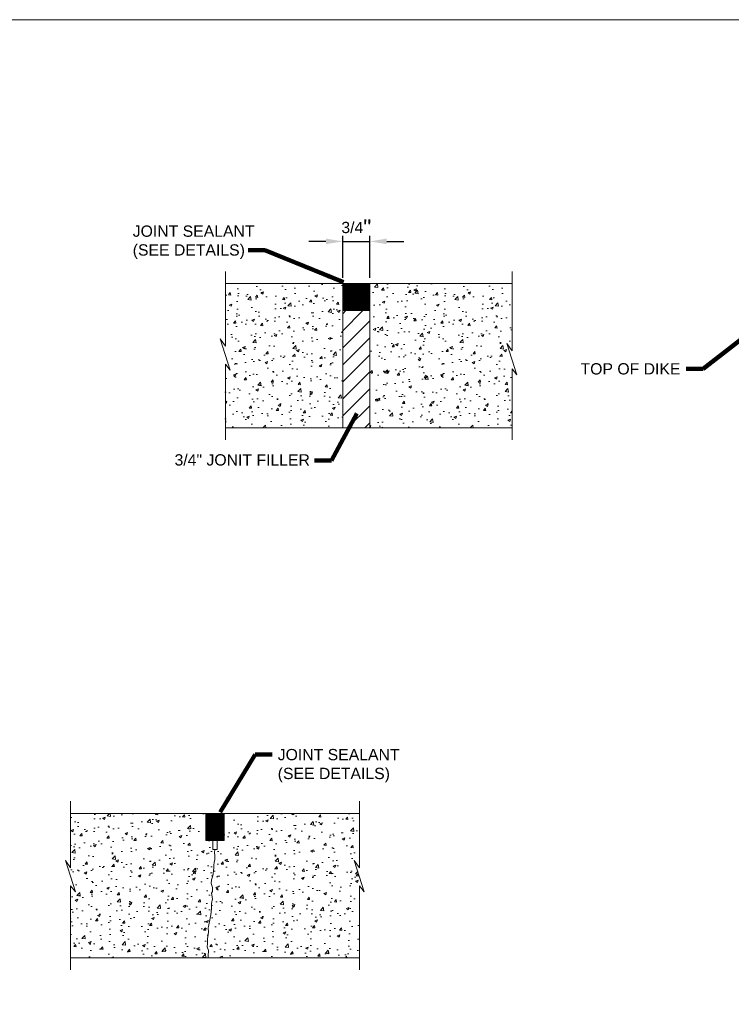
# Model space of a CAD drawing. Header units: inches. Extents: x -981 to -621, y 39 to 285.
# Tile 3 of 5: x -886 to -792, y 154 to 285. Entities that reach past the tile are written whole.
import ezdxf

# ---------------------------------------------------------------- set-up
doc = ezdxf.new("R2010")
doc.units = ezdxf.units.IN
doc.header["$MEASUREMENT"] = 0
doc.layers.get('DefPoints').update_dxf_attribs({"lineweight": 0})
for name, color, linetype, lineweight in [('C-Detl-Grph-Wt 0', 4, 'Continuous', 0), ('G-ANNO-DIMS', 2, 'Continuous', 0), ('G-ANNO-MASK', 1, 'Continuous', 0), ('G-ANNO-NOTE', 4, 'Continuous', 30), ('G-ANNO-PATT', 250, 'Continuous', 0)]:
    doc.layers.add(name, color=color, linetype=linetype, lineweight=lineweight)
doc.layers.add('G-ANNO-NPLT', color=2, linetype='Continuous', lineweight=0, plot=False)
doc.styles.add("AEC_AC_05ArchDims-CC_1_1'", font='arial.ttf', dxfattribs={"height": 1.5})
doc.styles.add("AEC_AC_44Text-LeftTop_1_1'", font='arial.ttf', dxfattribs={"height": 1.5})
doc.styles.add('Style-Arial', font='arial.ttf')
doc.dimstyles.new("AEC_AC_05_Arch-Dims_1_1'", dxfattribs={"dimtxt": 1.5, "dimasz": 2.25, "dimexe": 0.75, "dimexo": 0.75, "dimgap": 0.75, "dimtad": 1, "dimdec": 4, "dimzin": 15, "dimdsep": 46, "dimlunit": 4, "dimtxsty": "AEC_AC_05ArchDims-CC_1_1'", "dimcen": 0.09, "dimclrd": 256, "dimclre": 256, "dimazin": 2, "dimtfac": 0.7, "dimtdec": 4, "dimtix": 1, "dimtmove": 1, "dimatfit": 3, "dimfxl": 1, "dimfrac": 1, "dimtolj": 1, "dimtzin": 15, "dimlwd": 30, "dimlwe": 30, "dimarcsym": 0})
doc.dimstyles.new("AEC_AC_44_Notes_1_1'", dxfattribs={"dimtxt": 1.5, "dimasz": 2.25, "dimexe": 0.75, "dimexo": 0.75, "dimgap": 0.75, "dimtad": 1, "dimjust": 1, "dimdec": 3, "dimzin": 15, "dimdsep": 46, "dimlunit": 5, "dimtxsty": "AEC_AC_44Text-LeftTop_1_1'", "dimblk": 'NONE', "dimcen": 0.09, "dimclrd": 256, "dimclre": 256, "dimazin": 2, "dimtfac": 0.7, "dimtdec": 3, "dimtmove": 1, "dimatfit": 1, "dimfxl": 1, "dimfrac": 1, "dimtolj": 1, "dimtzin": 15, "dimlwd": 30, "dimlwe": 30, "dimarcsym": 0})

# ---------------------------------------------------------------- blocks, each defined once
blk = doc.blocks.new('_None')
blk = doc.blocks.new('*D66')
at = {"layer": 'DefPoints', "color": 0, "transparency": 16777216}
for p in [(-839.81, 255.68), (-843.41, 250.09), (-839.81, 250.09)]:
    blk.add_point(p, dxfattribs=at)
at = {"layer": 'G-ANNO-DIMS', "lineweight": 30, "transparency": 16777216}
for p, q in [((-843.41, 250.84), (-843.41, 256.43)), ((-839.81, 250.84), (-839.81, 256.43)), ((-845.66, 255.68), (-847.91, 255.68)), ((-843.41, 255.68), (-839.81, 255.68)), ((-837.56, 255.68), (-835.31, 255.68))]:
    blk.add_line(p, q, dxfattribs=at)
at = {"layer": 'G-ANNO-DIMS', "transparency": 16777216}
for points in [[(-845.66, 256.06), (-845.66, 255.31), (-843.41, 255.68)], [(-837.56, 256.06), (-837.56, 255.31), (-839.81, 255.68)]]:
    blk.add_solid(points, dxfattribs=at)
at = {"layer": 'G-ANNO-DIMS', "color": 0, "lineweight": 30, "transparency": 16777216, "insert": (-841.61, 257.52), "char_height": 1.5, "attachment_point": 5, "style": "AEC_AC_05ArchDims-CC_1_1'"}
blk.add_mtext('\\A1;3/4{\\H1.42857x;"}', dxfattribs=at)

msp = doc.modelspace()

# ---------------------------------------------------------------- hatches: boundary and pattern name
at = {"layer": 'G-ANNO-PATT'}
h = msp.add_hatch(dxfattribs=at)
h.set_pattern_fill('AR-CONC', color=256, style=0, pattern_type=2)
h.set_pattern_definition([(50, (-850.041, 240.4337), (3.5863, -0.31376), [0.375, -4.125]), (355, (-850.041, 240.4337), (-0.6938, 3.761), [0.3, -3.3]), (100.451, (-849.742, 240.4075), (2.89254, 3.4472), [0.3187, -3.5057]), (46.184, (-850.041, 241.4337), (5.3362, -0.8276), [0.5625, -6.1875]), (96.636, (-849.596, 241.3647), (4.6733, 4.8706), [0.478, -5.2586]), (351.184, (-850.041, 241.4337), (4.6733, 4.8706), [0.45, -4.95]), (21, (-849.541, 241.1837), (2.98453, -2.0131), [0.375, -4.125]), (326, (-849.541, 241.1837), (1.2166, 3.62575), [0.3, -3.3]), (71.451, (-849.292, 241.016), (4.2011, 1.61266), [0.3187, -3.5057]), (37.5, (-850.0409, 240.4337), (0.0608, 1.66447), [0, -3.26, 0, -3.35, 0, -3.3125]), (7.5, (-850.0409, 240.4337), (1.31535, 1.97206), [0, -1.91, 0, -3.185, 0, -1.2625]), (327.5, (-851.1559, 240.4337), (2.66911, -0.11277), [0, -1.25, 0, -3.9, 0, -5.175]), (317.5, (-851.6559, 240.4337), (2.91593, 0.50052), [0, -1.625, 0, -2.59, 0, -3.675])])
h.paths.add_polyline_path([(-859.00129, 241.77721), (-859.68532, 242.7481), (-858.35674, 238.59204), (-859.00129, 239.3926), (-859.00129, 230.89871), (-846.20977, 230.89871), (-843.41163, 230.89871), (-843.41163, 232.50876), (-843.41163, 234.76916), (-843.41163, 237.02957), (-843.41163, 239.29315), (-843.41163, 241.55355), (-843.41163, 243.81237), (-843.41163, 246.07595), (-843.41163, 246.48838), (-843.41163, 246.56769), (-843.41163, 246.64859), (-843.41163, 246.7279), (-843.41163, 246.8088), (-843.41163, 246.88811), (-843.41163, 246.96742), (-843.41163, 247.04832), (-843.41163, 247.12764), (-843.41163, 247.20853), (-843.41163, 247.28785), (-843.41163, 247.36716), (-843.41163, 247.44806), (-843.41163, 247.52737), (-843.41163, 247.60827), (-843.41163, 247.68758), (-843.41163, 247.76689), (-843.41163, 247.84779), (-843.41163, 247.92711), (-843.41163, 248.008), (-843.41163, 248.08732), (-843.41163, 248.16663), (-843.41163, 248.24753), (-843.41163, 248.32684), (-843.41163, 248.40774), (-843.41163, 248.48705), (-843.41163, 248.56636), (-843.41163, 248.64726), (-843.41163, 248.72658), (-843.41163, 248.80747), (-843.41163, 248.88679), (-843.41163, 248.9661), (-843.41163, 249.047), (-843.41163, 249.12631), (-843.41163, 249.20721), (-843.41163, 249.28652), (-843.41163, 249.36583), (-843.41163, 249.44673), (-843.41163, 249.52605), (-843.41163, 249.60694), (-843.41163, 249.68626), (-843.41163, 249.76557), (-843.41163, 249.84647), (-843.41163, 249.92578), (-843.41163, 250.00668), (-843.41163, 250.08599), (-859.00129, 250.08599)])
h = msp.add_hatch(dxfattribs=at)
h.set_pattern_fill('AR-CONC', color=256, style=0, pattern_type=2)
h.set_pattern_definition([(50, (-822.523, 240.4337), (3.5863, -0.31376), [0.375, -4.125]), (355, (-822.523, 240.4337), (-0.69376, 3.76096), [0.3, -3.3]), (100.451, (-822.2243, 240.4075), (2.89254, 3.4472), [0.3187, -3.5057]), (46.184, (-822.523, 241.4337), (5.3362, -0.8276), [0.5625, -6.1875]), (96.636, (-822.0784, 241.3647), (4.6733, 4.8706), [0.478, -5.2586]), (351.184, (-822.523, 241.4337), (4.6733, 4.8706), [0.45, -4.95]), (21, (-822.023, 241.1837), (2.98453, -2.0131), [0.375, -4.125]), (326, (-822.023, 241.1837), (1.2166, 3.62575), [0.3, -3.3]), (71.451, (-821.7744, 241.016), (4.2011, 1.61266), [0.3187, -3.5057]), (37.5, (-822.5231, 240.4337), (0.0608, 1.66447), [0, -3.26, 0, -3.35, 0, -3.3125]), (7.5, (-822.5231, 240.4337), (1.31535, 1.97206), [0, -1.91, 0, -3.185, 0, -1.2625]), (327.5, (-823.6381, 240.4337), (2.66911, -0.11277), [0, -1.25, 0, -3.9, 0, -5.175]), (317.5, (-824.1381, 240.4337), (2.91593, 0.50052), [0, -1.625, 0, -2.59, 0, -3.675])])
h.paths.add_polyline_path([(-820.91543, 238.74223), (-820.27088, 237.94168), (-821.59946, 242.09773), (-820.91543, 241.12685), (-820.91543, 250.08599), (-839.81401, 250.08599), (-839.81401, 250.00668), (-839.81401, 249.92578), (-839.81401, 249.84647), (-839.81401, 249.76557), (-839.81401, 249.68626), (-839.81401, 249.60694), (-839.81401, 249.52605), (-839.81401, 249.44673), (-839.81401, 249.36583), (-839.81401, 249.28652), (-839.81401, 249.20721), (-839.81401, 249.12631), (-839.81401, 249.047), (-839.81401, 248.9661), (-839.81401, 248.88679), (-839.81401, 248.80747), (-839.81401, 248.72658), (-839.81401, 248.64726), (-839.81401, 248.56636), (-839.81401, 248.48705), (-839.81401, 248.40774), (-839.81401, 248.32684), (-839.81401, 248.24753), (-839.81401, 248.16663), (-839.81401, 248.08732), (-839.81401, 248.008), (-839.81401, 247.92711), (-839.81401, 247.84779), (-839.81401, 247.76689), (-839.81401, 247.68758), (-839.81401, 247.60827), (-839.81401, 247.52737), (-839.81401, 247.44806), (-839.81401, 247.36716), (-839.81401, 247.28785), (-839.81401, 247.20853), (-839.81401, 247.12764), (-839.81401, 247.04832), (-839.81401, 246.96742), (-839.81401, 246.88811), (-839.81401, 246.8088), (-839.81401, 246.7279), (-839.81401, 246.64859), (-839.81401, 246.56769), (-839.81401, 246.48838), (-839.81401, 245.15117), (-839.81401, 242.89076), (-839.81401, 240.62718), (-839.81401, 238.36678), (-839.81401, 236.10637), (-839.81401, 233.84438), (-839.81401, 231.58397), (-839.81401, 230.89871), (-820.91543, 230.89871)])
at = {"layer": 'G-ANNO-PATT', "extrusion": (1.9861e-05, -1.32191e-06, 1)}
h = msp.add_hatch(dxfattribs=at)
h.set_pattern_fill('AR-CONC', color=256, style=0, pattern_type=2)
h.set_pattern_definition([(50, (-874.0534, 172.653), (3.5863, -0.31376), [0.375, -4.125]), (355, (-874.0534, 172.653), (-0.69376, 3.76096), [0.3, -3.3]), (100.451, (-873.7546, 172.627), (2.89254, 3.4472), [0.3187, -3.5057]), (46.184, (-874.0534, 173.653), (5.3362, -0.8276), [0.5625, -6.1875]), (96.636, (-873.609, 173.584), (4.6733, 4.8706), [0.478, -5.2586]), (351.184, (-874.0534, 173.653), (4.6733, 4.8706), [0.45, -4.95]), (21, (-873.5534, 173.403), (2.98453, -2.0131), [0.375, -4.125]), (326, (-873.5534, 173.403), (1.2166, 3.62575), [0.3, -3.3]), (71.451, (-873.3047, 173.2353), (4.2011, 1.61266), [0.3187, -3.5057]), (37.5, (-874.0534, 172.653), (0.0608, 1.66447), [0, -3.26, 0, -3.35, 0, -3.3125]), (7.5, (-874.0534, 172.653), (1.31535, 1.97206), [0, -1.91, 0, -3.185, 0, -1.2625]), (327.5, (-875.1684, 172.653), (2.66911, -0.11277), [0, -1.25, 0, -3.9, 0, -5.175]), (317.5, (-875.6684, 172.653), (2.91593, 0.50052), [0, -1.625, 0, -2.59, 0, -3.675])])
h.paths.add_polyline_path([(-879.56625, 172.47408), (-880.25027, 173.44496), (-878.9217, 169.28891), (-879.56625, 170.08946), (-879.56625, 160.51852), (-861.28789, 160.51852), (-861.28789, 160.76597), (-861.25141, 161.49565), (-861.42589, 161.98421), (-861.39258, 162.4014), (-861.39258, 163.02638), (-861.25141, 163.93371), (-861.28789, 164.4889), (-861.25141, 164.66339), (-860.93733, 166.22902), (-860.83422, 167.02849), (-860.83422, 167.72326), (-860.72953, 168.34983), (-860.83422, 169.08109), (-860.72953, 169.32538), (-860.69622, 169.84725), (-860.86912, 170.36913), (-860.83422, 170.88942), (-860.65974, 171.4113), (-860.55663, 172.42015), (-860.52173, 172.80402), (-860.48683, 173.1879), (-860.41704, 173.57018), (-860.38214, 174.12696), (-860.45194, 174.47434), (-860.41704, 174.90898), (-860.67877, 174.90898), (-860.67877, 176.10818), (-861.57817, 176.10818), (-861.57817, 179.7058), (-879.56625, 179.7058)])
at = {"layer": 'G-ANNO-PATT', "extrusion": (-1.97315e-05, 2.50087e-06, 1)}
h = msp.add_hatch(dxfattribs=at)
h.set_pattern_fill('AR-CONC', color=256, style=0, pattern_type=2)
h.set_pattern_definition([(50, (-852.391, 172.3366), (3.5863, -0.31376), [0.375, -4.125]), (355, (-852.391, 172.3366), (-0.69376, 3.761), [0.3, -3.3]), (100.451, (-852.0923, 172.3105), (2.89254, 3.4472), [0.3187, -3.5057]), (46.184, (-852.391, 173.3366), (5.3362, -0.8276), [0.5625, -6.1875]), (96.636, (-851.9464, 173.2676), (4.6733, 4.8706), [0.478, -5.2586]), (351.184, (-852.391, 173.3366), (4.6733, 4.8706), [0.45, -4.95]), (21, (-851.891, 173.0866), (2.98453, -2.0131), [0.375, -4.125]), (326, (-851.891, 173.0866), (1.2166, 3.62575), [0.3, -3.3]), (71.451, (-851.6424, 172.919), (4.2011, 1.61266), [0.3187, -3.5057]), (37.5, (-852.3911, 172.3366), (0.0608, 1.66447), [0, -3.26, 0, -3.35, 0, -3.3125]), (7.5, (-852.3911, 172.3366), (1.31535, 1.97206), [0, -1.91, 0, -3.185, 0, -1.2625]), (327.5, (-853.5061, 172.3366), (2.66911, -0.11277), [0, -1.25, 0, -3.9, 0, -5.175]), (317.5, (-854.0061, 172.3366), (2.91593, 0.50052), [0, -1.625, 0, -2.59, 0, -3.675])])
h.paths.add_polyline_path([(-859.17976, 179.7058), (-859.17976, 176.10818), (-860.07917, 176.10818), (-860.07917, 174.90898), (-860.41704, 174.90898), (-860.45194, 174.47434), (-860.38214, 174.12696), (-860.41704, 173.57018), (-860.48683, 173.1879), (-860.52173, 172.80402), (-860.55663, 172.42015), (-860.65974, 171.4113), (-860.83422, 170.88942), (-860.86912, 170.36913), (-860.69622, 169.84725), (-860.72953, 169.32538), (-860.83422, 169.08109), (-860.72953, 168.34983), (-860.83422, 167.72326), (-860.83422, 167.02849), (-860.93733, 166.22902), (-861.25141, 164.66339), (-861.28789, 164.4889), (-861.25141, 163.93371), (-861.39258, 163.02638), (-861.39258, 162.4014), (-861.42589, 161.98421), (-861.25141, 161.49565), (-861.28789, 160.76597), (-861.28789, 160.51852), (-841.19169, 160.51852), (-841.19169, 170.08946), (-840.54714, 169.28891), (-841.87571, 173.44496), (-841.19169, 172.47408), (-841.19169, 179.7058)])

# ---------------------------------------------------------------- linework, layer by layer
at = {"layer": 'C-Detl-Grph-Wt 0'}
for p, q in [((-859.00129, 250.08599, 0.00197), (-839.81401, 250.08599, 0.00197)), ((-843.41163, 250.08599, 0.00197), (-843.41163, 230.89871, 0.00197)), ((-843.41163, 250.00668, 0.00197), (-839.81401, 250.00668, 0.00197)), ((-843.41163, 249.92578, 0.00197), (-839.81401, 249.92578, 0.00197)), ((-843.41163, 249.84647, 0.00197), (-839.81401, 249.84647, 0.00197)), ((-839.81401, 250.08599, 0.00197), (-839.81401, 230.89871, 0.00197)), ((-820.91543, 250.08599, 0.00197), (-839.81401, 250.08599, 0.00197)), ((-843.41163, 249.76557, 0.00197), (-839.81401, 249.76557, 0.00197)), ((-843.41163, 249.68626, 0.00197), (-839.81401, 249.68626, 0.00197)), ((-843.41163, 249.60694, 0.00197), (-839.81401, 249.60694, 0.00197)), ((-843.41163, 249.52605, 0.00197), (-839.81401, 249.52605, 0.00197)), ((-843.41163, 249.44673, 0.00197), (-839.81401, 249.44673, 0.00197)), ((-843.41163, 249.36583, 0.00197), (-839.81401, 249.36583, 0.00197)), ((-843.41163, 249.28652, 0.00197), (-839.81401, 249.28652, 0.00197)), ((-843.41163, 249.20721, 0.00197), (-839.81401, 249.20721, 0.00197)), ((-843.41163, 249.12631, 0.00197), (-839.81401, 249.12631, 0.00197)), ((-843.41163, 249.047, 0.00197), (-839.81401, 249.047, 0.00197)), ((-843.41163, 248.9661, 0.00197), (-839.81401, 248.9661, 0.00197)), ((-843.41163, 248.88679, 0.00197), (-839.81401, 248.88679, 0.00197)), ((-843.41163, 248.80747, 0.00197), (-839.81401, 248.80747, 0.00197)), ((-843.41163, 248.72658, 0.00197), (-839.81401, 248.72658, 0.00197)), ((-843.41163, 248.64726, 0.00197), (-839.81401, 248.64726, 0.00197)), ((-843.41163, 248.56636, 0.00197), (-839.81401, 248.56636, 0.00197)), ((-843.41163, 248.48705, 0.00197), (-839.81401, 248.48705, 0.00197)), ((-843.41163, 248.40774, 0.00197), (-839.81401, 248.40774, 0.00197)), ((-843.41163, 248.32684, 0.00197), (-839.81401, 248.32684, 0.00197)), ((-843.41163, 248.24753, 0.00197), (-839.81401, 248.24753, 0.00197)), ((-843.41163, 248.16663, 0.00197), (-839.81401, 248.16663, 0.00197)), ((-843.41163, 248.08732, 0.00197), (-839.81401, 248.08732, 0.00197)), ((-843.41163, 248.008, 0.00197), (-839.81401, 248.008, 0.00197)), ((-843.41163, 247.92711, 0.00197), (-839.81401, 247.92711, 0.00197)), ((-843.41163, 247.84779, 0.00197), (-839.81401, 247.84779, 0.00197)), ((-843.41163, 247.76689, 0.00197), (-839.81401, 247.76689, 0.00197)), ((-843.41163, 247.68758, 0.00197), (-839.81401, 247.68758, 0.00197)), ((-843.41163, 247.60827, 0.00197), (-839.81401, 247.60827, 0.00197)), ((-843.41163, 247.52737, 0.00197), (-839.81401, 247.52737, 0.00197)), ((-843.41163, 247.44806, 0.00197), (-839.81401, 247.44806, 0.00197)), ((-843.41163, 247.36716, 0.00197), (-839.81401, 247.36716, 0.00197)), ((-843.41163, 247.28785, 0.00197), (-839.81401, 247.28785, 0.00197)), ((-843.41163, 247.20853, 0.00197), (-839.81401, 247.20853, 0.00197)), ((-843.41163, 247.12764, 0.00197), (-839.81401, 247.12764, 0.00197)), ((-843.41163, 247.04832, 0.00197), (-839.81401, 247.04832, 0.00197)), ((-843.41163, 246.96742, 0.00197), (-839.81401, 246.96742, 0.00197)), ((-843.41163, 246.88811, 0.00197), (-839.81401, 246.88811, 0.00197)), ((-843.41163, 246.8088, 0.00197), (-839.81401, 246.8088, 0.00197)), ((-843.41163, 246.7279, 0.00197), (-839.81401, 246.7279, 0.00197)), ((-843.41163, 246.64859, 0.00197), (-839.81401, 246.64859, 0.00197)), ((-839.81401, 246.56769, 0.00197), (-843.41163, 246.56769, 0.00197)), ((-843.41163, 246.48838, 0.00197), (-839.81401, 246.48838, 0.00197)), ((-843.41163, 243.81237, 0.00197), (-840.73721, 246.48838, 0.00197)), ((-843.41163, 246.07595, 0.00197), (-843.00079, 246.48838, 0.00197)), ((-843.41163, 241.55355, 0.00197), (-839.81401, 245.15117, 0.00197)), ((-843.41163, 239.29315, 0.00197), (-839.81401, 242.89076, 0.00197)), ((-843.41163, 237.02957, 0.00197), (-839.81401, 240.62718, 0.00197)), ((-843.41163, 234.76916, 0.00197), (-839.81401, 238.36678, 0.00197)), ((-843.41163, 232.50876, 0.00197), (-839.81401, 236.10637, 0.00197)), ((-842.76127, 230.89871, 0.00197), (-839.81401, 233.84438, 0.00197)), ((-840.49927, 230.89871, 0.00197), (-839.81401, 231.58397, 0.00197)), ((-859.00129, 230.89871, 0.00197), (-839.81401, 230.89871, 0.00197)), ((-820.91543, 230.89871, 0.00197), (-846.20977, 230.89871, 0.00197)), ((-879.56625, 179.7058, 0.00197), (-841.19169, 179.7058, 0.00197)), ((-861.57817, 179.7058, 0.00197), (-861.57817, 176.10818, 0.00197)), ((-861.57817, 179.62648, 0.00197), (-859.17976, 179.62648, 0.00197)), ((-861.57817, 179.54559, 0.00197), (-859.17976, 179.54559, 0.00197)), ((-861.57817, 179.46627, 0.00197), (-859.17976, 179.46627, 0.00197)), ((-861.57817, 179.38537, 0.00197), (-859.17976, 179.38537, 0.00197)), ((-861.57817, 179.30606, 0.00197), (-859.17976, 179.30606, 0.00197)), ((-861.57817, 179.22675, 0.00197), (-859.17976, 179.22675, 0.00197)), ((-859.17976, 179.7058, 0.00197), (-859.17976, 176.10818, 0.00197)), ((-861.57817, 179.14585, 0.00197), (-859.17976, 179.14585, 0.00197)), ((-861.57817, 179.06654, 0.00197), (-859.17976, 179.06654, 0.00197)), ((-861.57817, 178.98564, 0.00197), (-859.17976, 178.98564, 0.00197)), ((-861.57817, 178.90633, 0.00197), (-859.17976, 178.90633, 0.00197)), ((-861.57817, 178.82701, 0.00197), (-859.17976, 178.82701, 0.00197)), ((-861.57817, 178.74612, 0.00197), (-859.17976, 178.74612, 0.00197)), ((-861.57817, 178.6668, 0.00197), (-859.17976, 178.6668, 0.00197)), ((-861.57817, 178.5859, 0.00197), (-859.17976, 178.5859, 0.00197)), ((-861.57817, 178.50659, 0.00197), (-859.17976, 178.50659, 0.00197)), ((-861.57817, 178.42728, 0.00197), (-859.17976, 178.42728, 0.00197)), ((-861.57817, 178.34638, 0.00197), (-859.17976, 178.34638, 0.00197)), ((-861.57817, 178.26707, 0.00197), (-859.17976, 178.26707, 0.00197)), ((-861.57817, 178.18617, 0.00197), (-859.17976, 178.18617, 0.00197)), ((-861.57817, 178.10686, 0.00197), (-859.17976, 178.10686, 0.00197)), ((-861.57817, 178.02754, 0.00197), (-859.17976, 178.02754, 0.00197)), ((-861.57817, 177.94665, 0.00197), (-859.17976, 177.94665, 0.00197)), ((-861.57817, 177.86733, 0.00197), (-859.17976, 177.86733, 0.00197)), ((-861.57817, 177.78643, 0.00197), (-859.17976, 177.78643, 0.00197)), ((-861.57817, 177.70712, 0.00197), (-859.17976, 177.70712, 0.00197)), ((-861.57817, 177.62781, 0.00197), (-859.17976, 177.62781, 0.00197)), ((-861.57817, 177.54691, 0.00197), (-859.17976, 177.54691, 0.00197)), ((-861.57817, 177.4676, 0.00197), (-859.17976, 177.4676, 0.00197)), ((-861.57817, 177.3867, 0.00197), (-859.17976, 177.3867, 0.00197)), ((-861.57817, 177.30739, 0.00197), (-859.17976, 177.30739, 0.00197)), ((-861.57817, 177.22807, 0.00197), (-859.17976, 177.22807, 0.00197)), ((-861.57817, 177.14718, 0.00197), (-859.17976, 177.14718, 0.00197)), ((-861.57817, 177.06786, 0.00197), (-859.17976, 177.06786, 0.00197)), ((-861.57817, 176.98696, 0.00197), (-859.17976, 176.98696, 0.00197)), ((-861.57817, 176.90765, 0.00197), (-859.17976, 176.90765, 0.00197)), ((-861.57817, 176.82834, 0.00197), (-859.17976, 176.82834, 0.00197)), ((-861.57817, 176.74744, 0.00197), (-859.17976, 176.74744, 0.00197)), ((-861.57817, 176.66813, 0.00197), (-859.17976, 176.66813, 0.00197)), ((-861.57817, 176.58723, 0.00197), (-859.17976, 176.58723, 0.00197)), ((-861.57817, 176.50792, 0.00197), (-859.17976, 176.50792, 0.00197)), ((-861.57817, 176.4286, 0.00197), (-859.17976, 176.4286, 0.00197)), ((-861.57817, 176.34771, 0.00197), (-859.17976, 176.34771, 0.00197)), ((-861.57817, 176.26839, 0.00197), (-859.17976, 176.26839, 0.00197)), ((-861.57817, 176.18749, 0.00197), (-859.17976, 176.18749, 0.00197)), ((-861.57817, 176.10818, 0.00197), (-859.17976, 176.10818, 0.00197)), ((-860.67877, 176.10818, 0.00197), (-860.67877, 174.90898, 0.00197)), ((-860.07917, 176.10818, 0.00197), (-860.07917, 174.90898, 0.00197)), ((-860.67877, 174.90898, 0.00197), (-860.07917, 174.90898, 0.00197)), ((-879.56625, 160.51852, 0.00197), (-841.19169, 160.51852, 0.00197))]:
    msp.add_line(p, q, dxfattribs=at)
at = {"layer": 'C-Detl-Grph-Wt 0', "elevation": 0.00197, "flags": 128}
msp.add_lwpolyline([(-860.41704, 174.90898), (-860.45194, 174.47434), (-860.38214, 174.12696), (-860.41704, 173.57018), (-860.48683, 173.1879), (-860.52173, 172.80402), (-860.55663, 172.42015), (-860.65974, 171.4113), (-860.83422, 170.88942), (-860.86912, 170.36913), (-860.69622, 169.84725), (-860.72953, 169.32538), (-860.83422, 169.08109), (-860.72953, 168.34983), (-860.83422, 167.72326), (-860.83422, 167.02849), (-860.93733, 166.22902), (-861.25141, 164.66339), (-861.28789, 164.4889), (-861.25141, 163.93371), (-861.39258, 163.02638), (-861.39258, 162.4014), (-861.42589, 161.98421), (-861.25141, 161.49565), (-861.28789, 160.76597), (-861.28789, 160.51852)], dxfattribs=at)
at = {"layer": 'G-ANNO-MASK'}
for p, q in [((-859.00129, 251.68493, 0.00197), (-859.00129, 241.77721, 0.00197)), ((-820.91543, 251.68493, 0.00197), (-820.91543, 241.12685, 0.00197)), ((-859.00129, 239.3926, 0.00197), (-859.00129, 229.29977, 0.00197)), ((-820.91543, 238.74223, 0.00197), (-820.91543, 229.29977, 0.00197)), ((-879.56625, 181.30474, 0.00197), (-879.56625, 172.47408, 0.00197)), ((-841.19169, 181.30474, 0.00197), (-841.19169, 172.47408, 0.00197)), ((-879.56625, 170.08946, 0.00197), (-879.56625, 158.91958, 0.00197)), ((-841.19169, 170.08946, 0.00197), (-841.19169, 158.91958, 0.00197))]:
    msp.add_line(p, q, dxfattribs=at)
for points in [[(-859.00129, 241.77721, 0.00197), (-859.68532, 242.7481, 0.00236), (-858.35674, 238.59204, 0.00236), (-859.00129, 239.3926, 0.00197)], [(-820.91543, 241.12685, 0.00197), (-821.59946, 242.09773, 0.00236), (-820.27088, 237.94168, 0.00236), (-820.91543, 238.74223, 0.00197)], [(-879.56625, 172.47408, 0.00197), (-880.25027, 173.44496, 0.00236), (-878.9217, 169.28891, 0.00236), (-879.56625, 170.08946, 0.00197)], [(-841.19169, 172.47408, 0.00197), (-841.87571, 173.44496, 0.00236), (-840.54714, 169.28891, 0.00236), (-841.19169, 170.08946, 0.00197)]]:
    msp.add_polyline3d(points, dxfattribs=at)
at = {"layer": 'G-ANNO-NPLT'}
msp.add_3dface([(-620.8441, 285.13311, -3.51772), (-980.8441, 285.13311, -3.51772), (-980.8441, 39.13311, -3.51772), (-620.8441, 39.13311, -3.51772)], dxfattribs=at)

# ---------------------------------------------------------------- texts
at = {"layer": 'G-ANNO-NOTE', "char_height": 1.5, "style": 'Style-Arial'}
for s, insert, attachment_point in [('JOINT SEALANT\\P(SEE DETAILS)', (-871.31086, 253.34385, 0.00197), 7), ('TOP OF DIKE', (-811.82783, 238.74249), 4), ('\\A1;3/4{\\A0;" JONIT FILLER}', (-865.75431, 227.40651), 1), ('JOINT SEALANT\\P(SEE DETAILS)', (-852.04907, 183.80572, 0.00197), 7)]:
    msp.add_mtext(s, dxfattribs=dict(at, insert=insert, attachment_point=attachment_point))

# ---------------------------------------------------------------- dimensions: what is measured, and where the dimension line sits
at = {"layer": 'G-ANNO-DIMS', "lineweight": 30}
dim = msp.add_linear_dim(base=(-839.81401, 255.68228, 0.00197), p1=(-843.41163, 250.08599, 0.00197), p2=(-839.81401, 250.08599, 0.00197), text='3/4{\\H1.42857x;"}', dimstyle="AEC_AC_05_Arch-Dims_1_1'", dxfattribs=at)
dim.commit()
dim.dimension.update_dxf_attribs({"geometry": '*D66', "text_midpoint": (-841.61282, 257.51701, 0.00197)})

# ---------------------------------------------------------------- leaders
at = {"layer": 'G-ANNO-NOTE', "annotation_type": 0, "has_hookline": 1}
for points, dimstyle, hookline_direction, text_width in [([(-843.31707, 250.26745, 0.00197), (-853.74783, 254.50337, 0.00197), (-855.99783, 254.50337, 0.00197)], "AEC_AC_44_Notes_1_1'", 1, 16.08663), ([(-786.19183, 246.03081), (-795.5272, 238.74249), (-797.7772, 238.74249)], "AEC_AC_05_Arch-Dims_1_1'", 1, 13.11119), ([(-841.5424, 232.80013), (-844.90655, 226.56351), (-847.15655, 226.56351)], "AEC_AC_44_Notes_1_1'", 1, 17.86392), ([(-859.68694, 179.85966, 0.00197), (-855.04907, 187.5239, 0.00197), (-852.79907, 187.5239, 0.00197)], "AEC_AC_44_Notes_1_1'", 0, 16.08663)]:
    msp.add_leader(points, dimstyle=dimstyle, override={"dimtad": 0, "dimclrd": 0, "dimlwd": 65534}, dxfattribs=dict(at, hookline_direction=hookline_direction, text_width=text_width))

doc.saveas('drawing.dxf')
